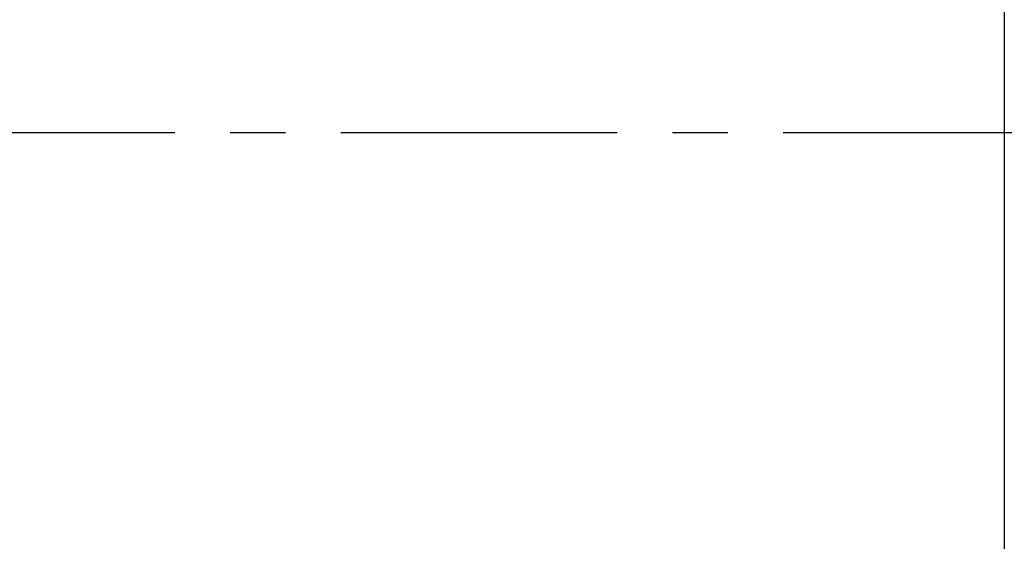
# Model space of a CAD drawing. Header units: millimetres. Extents: x -96 to 653, y -113 to 115.
# Tile 33 of 99: x 206 to 228, y -9 to 3. Entities that reach past the tile are written whole.
import ezdxf

# ---------------------------------------------------------------- set-up
doc = ezdxf.new("R2010")
doc.units = ezdxf.units.MM
doc.linetypes.add('CENTER', pattern=[2, 1.25, -0.25, 0.25, -0.25])
for name, color, linetype in [('CL', 1, 'CENTER'), ('DIM', 4, 'Continuous'), ('OUT', 3, 'Continuous')]:
    doc.layers.add(name, color=color, linetype=linetype)
doc.styles.add('DIM-7', font='SIMPLEX.shx', dxfattribs={"width": 0.7, "bigfont": 'chineset.shx'})
doc.dimstyles.new('CNS', dxfattribs={"dimtxt": 3.5, "dimasz": 2.5, "dimexe": 1, "dimexo": 1.5, "dimgap": 0.09, "dimtad": 0, "dimdsep": 46, "dimtxsty": 'DIM-7', "dimcen": 0.09, "dimclrd": 1, "dimclre": 1, "dimclrt": 4, "dimadec": 0, "dimazin": 0, "dimtfac": 1, "dimtix": 1, "dimtmove": 2, "dimatfit": 3, "dimfxl": 1, "dimtvp": 0.971429, "dimtolj": 1, "dimarcsym": 0})

# ---------------------------------------------------------------- blocks, each defined once
blk = doc.blocks.new('*D7')
at = {"layer": 'DEFPOINTS', "color": 0, "linetype": 'Continuous'}
for p in [(228.002, 55), (228.002, -55), (285.568, -55)]:
    blk.add_point(p, dxfattribs=at)
at = {"layer": 'DIM', "color": 0, "linetype": 'Continuous', "lineweight": -2}
for p, q in [((230.252, 55), (287.068, 55)), ((285.568, 51.25), (285.568, -51.25)), ((230.252, -55), (287.068, -55))]:
    blk.add_line(p, q, dxfattribs=at)
at = {"layer": 'DIM', "color": 0, "linetype": 'Continuous'}
for points in [[(284.943, 51.25), (286.193, 51.25), (285.568, 55)], [(284.943, -51.25), (286.193, -51.25), (285.568, -55)]]:
    blk.add_solid(points, dxfattribs=at)
at = {"layer": 'DIM', "color": 0, "linetype": 'Continuous', "insert": (278.428, 0), "char_height": 5.25, "attachment_point": 5, "rotation": 90, "style": 'DIM-7'}
blk.add_mtext('\\A1;%%C110{\\H3.150000;\\S 0^ -0.008;}', dxfattribs=at)

msp = doc.modelspace()

# ---------------------------------------------------------------- linework, layer by layer
at = {"layer": 'CL', "color": 0, "ltscale": 5}
msp.add_line((143.003, 0), (257.192, 0), dxfattribs=at)
at = {"layer": 'OUT', "color": 0}
for p, q in [((228.002, 55), (228.002, 0)), ((228.002, 0), (228.002, -55))]:
    msp.add_line(p, q, dxfattribs=at)

# ---------------------------------------------------------------- dimensions: what is measured, and where the dimension line sits
at = {"layer": 'DIM', "color": 0, "linetype": 'Continuous'}
dim = msp.add_linear_dim(base=(285.568, -55), p1=(228.002, 55), p2=(228.002, -55), angle=90, text='%%C<>', dimstyle='CNS', override={"dimscale": 1.5, "dimclrd": 0, "dimclre": 0, "dimclrt": 0, "dimtol": 1, "dimtm": 0.008, "dimtfac": 0.6, "dimtdec": 3}, dxfattribs=at)
dim.commit()
dim.dimension.update_dxf_attribs({"geometry": '*D7', "text_midpoint": (278.428, 0)})

doc.saveas('drawing.dxf')
